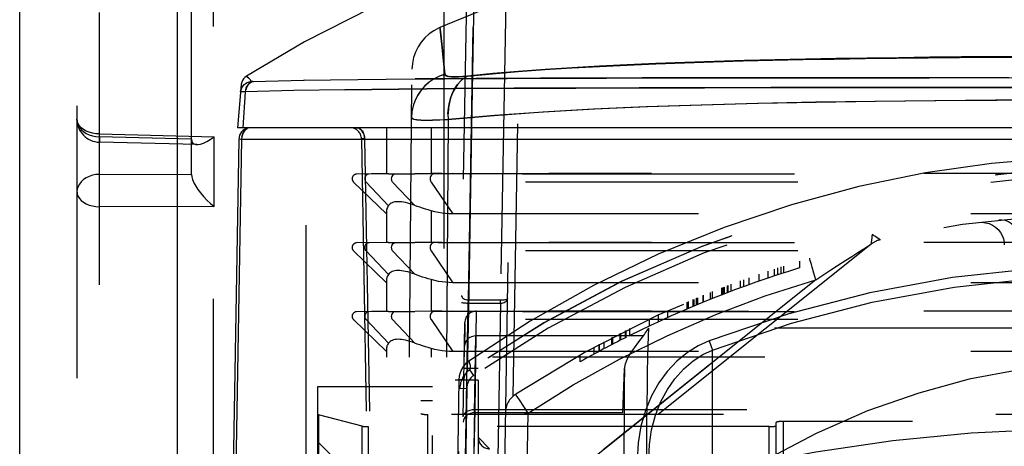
# Model space of a CAD drawing. Header units: inches. Extents: x 0 to 85, y 0 to 55.
# Tile 103 of 115: x 59.2 to 60.9, y 33.4 to 34.1. Entities that reach past the tile are written whole.
import ezdxf

# ---------------------------------------------------------------- set-up
doc = ezdxf.new("R2010")
doc.units = ezdxf.units.IN
doc.header["$LTSCALE"] = 4.675
doc.header["$MEASUREMENT"] = 0
doc.linetypes.add('HIDDEN', pattern=[0.2, 0.1, -0.1])
for name, color, linetype in [('_15034', 7, 'CONTINUOUS'), ('_15875', 7, 'CONTINUOUS'), ('_25203', 7, 'CONTINUOUS'), ('_41865', 7, 'CONTINUOUS'), ('_56254', 7, 'CONTINUOUS'), ('_62843', 7, 'CONTINUOUS')]:
    doc.layers.add(name, color=color, linetype=linetype)

msp = doc.modelspace()

# ---------------------------------------------------------------- linework, layer by layer
at = {"layer": '_15034', "color": 8, "linetype": 'HIDDEN'}
for p, q in [((59.963, 34.1351), (59.8974, 34.1085)), ((59.8977, 34.1053), (59.8974, 34.1085)), ((59.9004, 34.0798), (59.8977, 34.1053)), ((59.9058, 34.0281), (59.9004, 34.0798)), ((59.9005, 34.0798), (59.9059, 34.0279)), ((59.8449, 33.5426), (59.8492, 34.0367)), ((60.5515, 34.022), (60.3047, 34.0218)), ((60.679, 34.0221), (60.5515, 34.022)), ((60.8741, 34.0222), (60.679, 34.0221)), ((59.5585, 34.0076), (59.5597, 34.0091)), ((59.5736, 34.0159), (59.5739, 34.0159)), ((59.6197, 34.0171), (59.6197, 34.0171)), ((59.6639, 34.018), (59.6638, 34.018)), ((59.7094, 34.0187), (59.7092, 34.0187)), ((59.7563, 34.0193), (59.7561, 34.0193)), ((59.9111, 33.9604), (59.9112, 33.9503)), ((59.9112, 33.9505), (59.9088, 33.5426)), ((59.8055, 33.9363), (59.8055, 33.8575)), ((59.8822, 33.9363), (59.8822, 33.8574)), ((59.8055, 33.8575), (59.7542, 33.8566)), ((62.3765, 33.8566), (59.7542, 33.8566)), ((59.8089, 33.8573), (59.7753, 33.8566)), ((59.8542, 33.8573), (59.8209, 33.8566)), ((59.8822, 33.8574), (59.8542, 33.8573)), ((59.9006, 33.8575), (59.8822, 33.8575)), ((59.9192, 33.8575), (59.8857, 33.8566)), ((59.8945, 33.8575), (60.1724, 33.8575)), ((62.1308, 33.8575), (60.0844, 33.8575)), ((59.8055, 33.7884), (59.7489, 33.8431)), ((62.3819, 33.8431), (59.7489, 33.8431)), ((59.7704, 33.8431), (59.7697, 33.8439)), ((59.8089, 33.8024), (59.7704, 33.8431)), ((59.816, 33.8431), (59.8153, 33.8439)), ((59.8542, 33.8028), (59.816, 33.8431)), ((59.8822, 33.8431), (59.9192, 33.7884)), ((59.8055, 33.7934), (59.8055, 33.7394)), ((59.8822, 33.7937), (59.8822, 33.7393)), ((62.2115, 33.7884), (59.9192, 33.7884)), ((59.8055, 33.7394), (59.7542, 33.7385)), ((62.3765, 33.7385), (59.7542, 33.7385)), ((59.8089, 33.7392), (59.7753, 33.7385)), ((59.8542, 33.7392), (59.8209, 33.7385)), ((59.8822, 33.7393), (59.8542, 33.7392)), ((59.9006, 33.7394), (59.8822, 33.7394)), ((59.9192, 33.7394), (59.8857, 33.7385)), ((59.8945, 33.7394), (60.1724, 33.7394)), ((62.1308, 33.7394), (60.0844, 33.7394)), ((59.8055, 33.6703), (59.7489, 33.725)), ((62.3819, 33.725), (59.7489, 33.725)), ((59.7704, 33.725), (59.7697, 33.7258)), ((59.8089, 33.6843), (59.7704, 33.725)), ((59.816, 33.725), (59.8153, 33.7258)), ((59.8542, 33.6847), (59.816, 33.725)), ((59.8822, 33.725), (59.9192, 33.6703)), ((59.8055, 33.6753), (59.8055, 33.6213)), ((59.8822, 33.6756), (59.8822, 33.6212)), ((62.2115, 33.6703), (59.9192, 33.6703)), ((59.8055, 33.6213), (59.7542, 33.6204)), ((62.3765, 33.6204), (59.7542, 33.6204)), ((59.8089, 33.6211), (59.7753, 33.6204)), ((59.8542, 33.6211), (59.8209, 33.6204)), ((59.8822, 33.6212), (59.8542, 33.6211)), ((59.9006, 33.6213), (59.8822, 33.6213)), ((59.9192, 33.6213), (59.8857, 33.6204)), ((59.8945, 33.6213), (60.1724, 33.6213)), ((62.1308, 33.6213), (60.0844, 33.6213)), ((59.8055, 33.5522), (59.7489, 33.6069)), ((62.3819, 33.6069), (59.7489, 33.6069)), ((59.7704, 33.6069), (59.7697, 33.6077)), ((59.8089, 33.5662), (59.7704, 33.6069)), ((59.816, 33.6069), (59.8153, 33.6077)), ((59.8542, 33.5666), (59.816, 33.6069)), ((59.8822, 33.6069), (59.9192, 33.5522)), ((59.8055, 33.5572), (59.8055, 33.5426)), ((59.8822, 33.5574), (59.8822, 33.5426)), ((62.2115, 33.5522), (59.9192, 33.5522)), ((62.3252, 33.5426), (59.8055, 33.5426))]:
    msp.add_line(p, q, dxfattribs=at)
at = {"layer": '_15034', "color": 7, "linetype": 'Continuous'}
for p, q in [((60.3015, 34.0218), (60.4228, 34.0219)), ((60.4228, 34.0219), (60.6094, 34.0221)), ((60.6094, 34.0221), (60.7376, 34.0222)), ((60.7376, 34.0222), (60.9322, 34.0223)), ((59.5561, 34.0103), (59.5496, 33.9363)), ((59.5562, 34.011), (59.5561, 34.0099)), ((59.5561, 34.0101), (59.5561, 34.0099)), ((59.5595, 33.9363), (59.5635, 33.998)), ((62.5811, 33.9363), (59.5496, 33.9363))]:
    msp.add_line(p, q, dxfattribs=at)
for points in [[(62.5658, 34.0251), (62.4669, 34.0847), (62.355, 34.1428), (62.2353, 34.196), (62.1084, 34.2439), (61.9752, 34.2862), (61.8363, 34.3226), (61.6923, 34.3529), (61.5441, 34.3769), (61.3929, 34.3942), (61.2393, 34.4049), (61.0839, 34.4087), (60.9276, 34.4057), (60.7715, 34.3957), (60.6167, 34.3787), (60.464, 34.3548), (60.315, 34.3243), (60.1709, 34.2873), (60.0329, 34.2442), (59.9018, 34.1955), (59.7788, 34.1418), (59.6648, 34.0837), (59.5652, 34.025)], [(59.5652, 34.025), (59.5645, 34.0245), (59.5622, 34.0227), (59.5601, 34.0203), (59.5583, 34.0176), (59.557, 34.0144), (59.5562, 34.011)], [(59.5652, 34.025), (59.5653, 34.0248), (59.5659, 34.0243), (59.5669, 34.0234), (59.5684, 34.022), (59.5706, 34.0196), (59.5734, 34.0159)], [(59.576, 34.0159), (59.6197, 34.0171), (59.6639, 34.018), (59.7094, 34.0187), (59.7563, 34.0193), (59.8047, 34.0198), (59.8547, 34.0202), (59.9058, 34.0205), (59.9584, 34.0208), (60.0127, 34.021), (60.0683, 34.0212), (60.1252, 34.0214), (60.1831, 34.0216), (60.2419, 34.0217), (60.3015, 34.0218)], [(59.555, 33.998), (59.5557, 34.0014), (59.5569, 34.0047), (59.5586, 34.0076), (59.5608, 34.0102), (59.5634, 34.0124), (59.5665, 34.0142), (59.5699, 34.0154), (59.5734, 34.0159)], [(59.5635, 33.998), (59.5639, 34.0014), (59.5648, 34.0047), (59.566, 34.0076), (59.5676, 34.0102), (59.5696, 34.0125), (59.5719, 34.0142), (59.5744, 34.0154), (59.5771, 34.0159)], [(61.0654, 34.0057), (60.944, 34.0056), (60.8227, 34.0056), (60.7018, 34.0055), (60.5823, 34.0054), (60.4656, 34.0053), (60.3514, 34.0051), (60.2395, 34.0048), (60.1306, 34.0045), (60.0249, 34.004), (59.9232, 34.0034), (59.8264, 34.0027), (59.7342, 34.0016), (59.6464, 34), (59.5635, 33.998)], [(59.576, 34.0159), (59.5751, 34.0159), (59.5744, 34.0159), (59.5739, 34.0159), (59.5736, 34.0159), (59.5734, 34.0159)], [(59.5635, 33.998), (59.5589, 33.998), (59.5572, 33.9979), (59.556, 33.998), (59.5553, 33.998), (59.555, 33.998)]]:
    msp.add_lwpolyline(points, dxfattribs=at)
at = {"layer": '_15034', "color": 8, "linetype": 'HIDDEN'}
for points in [[(59.8974, 34.1085), (59.895, 34.1075), (59.8866, 34.1029), (59.8788, 34.0973), (59.8716, 34.0909), (59.8652, 34.0835), (59.8597, 34.0753), (59.8554, 34.0663), (59.8521, 34.0568), (59.85, 34.0468), (59.8492, 34.0367)], [(59.8974, 34.1085), (59.8977, 34.1053), (59.8988, 34.0958), (59.9005, 34.0798)], [(60.9025, 34.0586), (60.8474, 34.0582), (60.7928, 34.0578), (60.7386, 34.0573), (60.6846, 34.0566), (60.631, 34.0559), (60.578, 34.055), (60.5252, 34.0541), (60.4725, 34.0529), (60.4203, 34.0516), (60.3689, 34.0502), (60.3181, 34.0485), (60.2682, 34.0466), (60.2191, 34.0445), (60.1712, 34.0421), (60.1242, 34.0394), (60.0778, 34.0364), (60.0323, 34.033), (59.9879, 34.0292), (59.9446, 34.0249)], [(59.9447, 34.0247), (59.9877, 34.0289), (60.0319, 34.0327), (60.0775, 34.0361), (60.124, 34.0391), (60.1712, 34.0417), (60.2191, 34.044), (60.2679, 34.0461), (60.3174, 34.0479), (60.3673, 34.0495), (60.4179, 34.051), (60.4693, 34.0522), (60.5214, 34.0533), (60.5741, 34.0542), (60.6274, 34.0551), (60.6813, 34.0558), (60.7355, 34.0564), (60.7897, 34.0569), (60.8441, 34.0573), (60.8986, 34.0576)], [(59.5706, 34.0196), (59.5684, 34.022), (59.5669, 34.0234)], [(59.9058, 34.0281), (59.8963, 34.0247), (59.8872, 34.0201), (59.879, 34.0146), (59.8716, 34.0082), (59.865, 34.0009), (59.8595, 33.9927), (59.8549, 33.9837), (59.8515, 33.9742), (59.8493, 33.9641), (59.8485, 33.9538)], [(59.9059, 34.0279), (59.8963, 34.0246), (59.8873, 34.0201), (59.8791, 34.0146), (59.8717, 34.0081), (59.8651, 34.0007), (59.8594, 33.9925), (59.8548, 33.9835), (59.8514, 33.9739), (59.8493, 33.9638), (59.8485, 33.9536)], [(60.3047, 34.0218), (60.2446, 34.0217), (60.1854, 34.0215), (60.1271, 34.0214), (60.0699, 34.0212), (60.0138, 34.021), (59.9592, 34.0208), (59.9063, 34.0205), (59.8547, 34.0202)], [(59.9446, 34.0249), (59.9364, 34.0242), (59.929, 34.0237), (59.9224, 34.0236), (59.9169, 34.0237), (59.9123, 34.0243), (59.9088, 34.0252), (59.9067, 34.0264), (59.9058, 34.0281)], [(59.9059, 34.0279), (59.9068, 34.0262), (59.9089, 34.025), (59.9124, 34.0241), (59.9169, 34.0236), (59.9226, 34.0234), (59.9291, 34.0235), (59.9365, 34.024), (59.9447, 34.0247)], [(59.9111, 33.9604), (59.9119, 33.9701), (59.9135, 33.9794), (59.9158, 33.9881), (59.9189, 33.9964), (59.9228, 34.0039), (59.9274, 34.0106), (59.9326, 34.0164), (59.9384, 34.0213), (59.9446, 34.0249)], [(59.9447, 34.0247), (59.9386, 34.0212), (59.9329, 34.0165), (59.9278, 34.0109), (59.9233, 34.0045), (59.9194, 33.9971), (59.9161, 33.9889), (59.9136, 33.9799), (59.912, 33.9704), (59.9112, 33.9604)], [(59.555, 33.998), (59.5556, 34.0014), (59.5568, 34.0047), (59.5585, 34.0076)], [(59.5597, 34.0091), (59.5608, 34.0102), (59.5634, 34.0125), (59.5665, 34.0142), (59.5699, 34.0154), (59.5734, 34.0159)], [(59.5745, 34.0154), (59.5721, 34.0143), (59.5699, 34.0127), (59.5679, 34.0105), (59.5662, 34.0079), (59.5649, 34.0049), (59.564, 34.0015), (59.5639, 34.0014)], [(59.7342, 34.0016), (59.8265, 34.0026), (59.9233, 34.0034), (60.025, 34.004), (60.1308, 34.0044), (60.2396, 34.0048), (60.3514, 34.005), (60.4657, 34.0052), (60.5824, 34.0054), (60.7019, 34.0055), (60.8228, 34.0055), (60.9441, 34.0056), (61.0654, 34.0056)], [(59.9112, 33.9505), (59.9906, 33.9576), (60.074, 33.9636), (60.1609, 33.9685), (60.2514, 33.9725), (60.3458, 33.9757), (60.4432, 33.9784), (60.5427, 33.9805), (60.6442, 33.9821), (60.7474, 33.9833), (60.852, 33.9842), (60.9582, 33.9847), (61.0654, 33.985)], [(61.0654, 33.9839), (60.9595, 33.9837), (60.8539, 33.9832), (60.7491, 33.9824), (60.6455, 33.9813), (60.5434, 33.9797), (60.4436, 33.9777), (60.3472, 33.9752), (60.2536, 33.9721), (60.1626, 33.9682), (60.075, 33.9633), (59.9911, 33.9573), (59.9112, 33.9503)], [(59.8485, 33.9538), (59.8495, 33.9522), (59.8526, 33.9509), (59.8578, 33.95), (59.8649, 33.9494), (59.8739, 33.9492), (59.8846, 33.9493), (59.8971, 33.9497), (59.9112, 33.9505)], [(59.9112, 33.9503), (59.8972, 33.9495), (59.8847, 33.9491), (59.8739, 33.949), (59.8648, 33.9492), (59.8578, 33.9498), (59.8526, 33.9507), (59.8495, 33.952), (59.8485, 33.9536)], [(59.7753, 33.8566), (59.7735, 33.8564), (59.7718, 33.8556), (59.7703, 33.8543), (59.7691, 33.8527), (59.7684, 33.8508), (59.7682, 33.8488)], [(59.8089, 33.8573), (59.8079, 33.8573), (59.807, 33.8573), (59.8064, 33.8574), (59.8059, 33.8574), (59.8056, 33.8574), (59.8055, 33.8574)], [(59.8209, 33.8566), (59.8191, 33.8564), (59.8174, 33.8556), (59.8159, 33.8543), (59.8148, 33.8527), (59.814, 33.8508), (59.8138, 33.8488)], [(59.8857, 33.8566), (59.8844, 33.8564), (59.8832, 33.8556), (59.8821, 33.8543), (59.8813, 33.8527), (59.8808, 33.8508), (59.8806, 33.8488)], [(59.7682, 33.8488), (59.7682, 33.8477), (59.7684, 33.8467), (59.7688, 33.8457), (59.7692, 33.8448), (59.7697, 33.8439)], [(59.8138, 33.8488), (59.8139, 33.8477), (59.8141, 33.8467), (59.8144, 33.8457), (59.8148, 33.8448), (59.8153, 33.8439)], [(59.8806, 33.8488), (59.8806, 33.8477), (59.8808, 33.8467), (59.881, 33.8457), (59.8813, 33.8448), (59.8817, 33.8439), (59.8822, 33.8431)], [(59.8089, 33.8024), (59.8079, 33.8009), (59.807, 33.7993), (59.8064, 33.7978), (59.8059, 33.7963), (59.8056, 33.7948), (59.8055, 33.7934)], [(59.8822, 33.7937), (59.8772, 33.7951), (59.8724, 33.7966), (59.8676, 33.7981), (59.863, 33.7997), (59.8585, 33.8012), (59.8542, 33.8028)], [(59.9192, 33.7884), (59.9131, 33.7885), (59.907, 33.789), (59.9009, 33.7897), (59.8947, 33.7907), (59.8885, 33.792), (59.8822, 33.7937)], [(59.7753, 33.7385), (59.7735, 33.7383), (59.7718, 33.7375), (59.7703, 33.7362), (59.7691, 33.7346), (59.7684, 33.7327), (59.7682, 33.7307)], [(59.8089, 33.7392), (59.8079, 33.7392), (59.807, 33.7392), (59.8064, 33.7393), (59.8059, 33.7393), (59.8056, 33.7393), (59.8055, 33.7393)], [(59.8209, 33.7385), (59.8191, 33.7383), (59.8174, 33.7375), (59.8159, 33.7362), (59.8148, 33.7346), (59.814, 33.7327), (59.8138, 33.7307)], [(59.8857, 33.7385), (59.8844, 33.7383), (59.8832, 33.7375), (59.8821, 33.7362), (59.8813, 33.7346), (59.8808, 33.7327), (59.8806, 33.7307)], [(59.7682, 33.7307), (59.7682, 33.7296), (59.7684, 33.7286), (59.7688, 33.7276), (59.7692, 33.7266), (59.7697, 33.7258)], [(59.8138, 33.7307), (59.8139, 33.7296), (59.8141, 33.7286), (59.8144, 33.7276), (59.8148, 33.7266), (59.8153, 33.7258)], [(59.8806, 33.7307), (59.8806, 33.7296), (59.8808, 33.7286), (59.881, 33.7276), (59.8813, 33.7266), (59.8817, 33.7258), (59.8822, 33.725)], [(59.8089, 33.6843), (59.8079, 33.6828), (59.807, 33.6812), (59.8064, 33.6797), (59.8059, 33.6782), (59.8056, 33.6767), (59.8055, 33.6753)], [(59.8822, 33.6756), (59.8772, 33.677), (59.8724, 33.6785), (59.8676, 33.68), (59.863, 33.6815), (59.8585, 33.6831), (59.8542, 33.6847)], [(59.9192, 33.6703), (59.9131, 33.6704), (59.907, 33.6709), (59.9009, 33.6716), (59.8947, 33.6726), (59.8885, 33.6739), (59.8822, 33.6756)], [(59.7753, 33.6204), (59.7735, 33.6201), (59.7718, 33.6194), (59.7703, 33.6181), (59.7691, 33.6165), (59.7684, 33.6146), (59.7682, 33.6125)], [(59.8089, 33.6211), (59.8079, 33.6211), (59.807, 33.6211), (59.8064, 33.6211), (59.8059, 33.6212), (59.8056, 33.6212), (59.8055, 33.6212)], [(59.8209, 33.6204), (59.8191, 33.6201), (59.8174, 33.6194), (59.8159, 33.6181), (59.8148, 33.6165), (59.814, 33.6146), (59.8138, 33.6125)], [(59.8857, 33.6204), (59.8844, 33.6201), (59.8832, 33.6194), (59.8821, 33.6181), (59.8813, 33.6165), (59.8808, 33.6146), (59.8806, 33.6125)], [(59.7682, 33.6125), (59.7682, 33.6115), (59.7684, 33.6105), (59.7688, 33.6095), (59.7692, 33.6085), (59.7697, 33.6077)], [(59.8138, 33.6125), (59.8139, 33.6115), (59.8141, 33.6105), (59.8144, 33.6095), (59.8148, 33.6085), (59.8153, 33.6077)], [(59.8806, 33.6125), (59.8806, 33.6115), (59.8808, 33.6105), (59.881, 33.6095), (59.8813, 33.6085), (59.8817, 33.6077), (59.8822, 33.6069)], [(59.8089, 33.5662), (59.8079, 33.5646), (59.807, 33.5631), (59.8064, 33.5616), (59.8059, 33.5601), (59.8056, 33.5586), (59.8055, 33.5572)], [(59.8822, 33.5574), (59.8772, 33.5589), (59.8724, 33.5604), (59.8676, 33.5619), (59.863, 33.5634), (59.8585, 33.565), (59.8542, 33.5666)], [(59.9192, 33.5522), (59.9131, 33.5523), (59.907, 33.5528), (59.9009, 33.5535), (59.8947, 33.5545), (59.8885, 33.5558), (59.8822, 33.5574)]]:
    msp.add_lwpolyline(points, dxfattribs=at)
for centre in [(59.7544, 33.8488), (59.7544, 33.7307), (59.7544, 33.6125)]:
    msp.add_arc(centre, 0.00787, 91, 226, dxfattribs=at)
for centre, major_axis, ratio, start_param, end_param in [((60.0418, 33.8613), (0.2362, 0.0038), 0.007031, -2.972308, -2.488371), ((60.0418, 33.5812), (0.2315, -0.2229), 0.210242, 2.687935, 3.171872), ((60.0418, 33.7432), (0.2362, 0.0038), 0.007031, -2.972308, -2.488371), ((60.0418, 33.463), (0.2315, -0.2229), 0.210242, 2.687935, 3.171872), ((60.0418, 33.6251), (0.2362, 0.0038), 0.007031, -2.972308, -2.488371), ((60.0418, 33.3449), (0.2315, -0.2229), 0.210242, 2.687935, 3.171872)]:
    msp.add_ellipse(centre, major_axis=major_axis, ratio=ratio, start_param=start_param, end_param=end_param, dxfattribs=at)
at = {"layer": '_15875', "color": 7, "linetype": 'Continuous'}
for p, q in [((59.4463, 34.9357), (59.4463, 30.2352)), ((59.1756, 30.6155), (59.1756, 34.4392))]:
    msp.add_line(p, q, dxfattribs=at)
at = {"layer": '_15875', "color": 8, "linetype": 'HIDDEN'}
for p, q in [((59.5086, 32.2401), (59.5086, 34.8695)), ((59.6677, 31.4318), (59.6677, 34.6604)), ((59.274, 30.7012), (59.2741, 34.442)), ((59.3127, 31.7967), (59.3127, 34.2594)), ((59.4709, 33.8561), (59.4709, 34.2326)), ((59.904, 34.1963), (59.904, 31.8418)), ((59.3126, 33.9187), (59.3127, 33.9256)), ((59.3127, 33.9256), (59.5096, 33.9208)), ((59.4709, 33.9169), (59.3127, 33.9207)), ((59.5096, 33.8012), (59.5096, 33.9208)), ((59.3124, 33.9117), (59.3125, 33.9125)), ((59.3125, 33.9115), (59.3124, 33.9117)), ((59.3125, 33.9125), (59.3126, 33.9187)), ((59.4797, 33.9074), (59.3125, 33.9115)), ((59.3127, 33.8562), (59.4709, 33.8565)), ((59.274, 33.826), (59.2741, 33.8257)), ((59.5096, 33.8012), (59.3127, 33.8007))]:
    msp.add_line(p, q, dxfattribs=at)
for points in [[(59.274, 33.9509), (59.2745, 33.9462), (59.2759, 33.9417), (59.2782, 33.9373), (59.2814, 33.9333), (59.2853, 33.9298), (59.2899, 33.9267), (59.2951, 33.9242), (59.3007, 33.9223), (59.3066, 33.9212), (59.3127, 33.9207)], [(59.3127, 33.9256), (59.3066, 33.926), (59.3007, 33.9269), (59.2951, 33.9285), (59.2899, 33.9306), (59.2853, 33.9332), (59.2814, 33.9362), (59.2782, 33.9395), (59.2759, 33.9432), (59.2745, 33.947), (59.274, 33.9509)], [(59.3127, 33.9207), (59.3125, 33.9134), (59.3125, 33.9121), (59.3125, 33.9116), (59.3125, 33.9115)], [(59.4797, 33.9074), (59.4816, 33.9075), (59.486, 33.9083), (59.4912, 33.91), (59.4969, 33.9127), (59.503, 33.9163), (59.5096, 33.9208)], [(59.4708, 33.9169), (59.4713, 33.9132), (59.4726, 33.9105), (59.4749, 33.9086), (59.478, 33.9076), (59.4797, 33.9074)], [(59.3127, 33.8562), (59.3066, 33.8558), (59.3007, 33.8546), (59.2951, 33.8527), (59.2899, 33.8503), (59.2853, 33.8472), (59.2814, 33.8436), (59.2782, 33.8396), (59.2759, 33.8353), (59.2745, 33.8307), (59.274, 33.826)], [(59.3127, 33.8007), (59.3126, 33.8058), (59.3126, 33.8113), (59.3125, 33.8172), (59.3125, 33.8233), (59.3124, 33.8295), (59.3125, 33.8356), (59.3125, 33.8414), (59.3126, 33.8469), (59.3126, 33.8519), (59.3127, 33.8562)], [(59.4709, 33.8561), (59.4713, 33.852), (59.4726, 33.8472), (59.4749, 33.8418), (59.4779, 33.836), (59.4816, 33.8303), (59.486, 33.8244), (59.4911, 33.8183), (59.4969, 33.8122), (59.5031, 33.8065), (59.5096, 33.8012)], [(59.2741, 33.8257), (59.2745, 33.8221), (59.2759, 33.8183), (59.2782, 33.8147), (59.2814, 33.8113), (59.2853, 33.8083), (59.2899, 33.8057), (59.2951, 33.8036), (59.3007, 33.8021), (59.3066, 33.8011), (59.3127, 33.8007)], [(60.4131, 33.3552), (60.5426, 33.38), (60.6749, 33.3991), (60.8099, 33.4123), (60.9473, 33.4194)]]:
    msp.add_lwpolyline(points, dxfattribs=at)
for centre, end in [((59.3134, 33.9509), 268.5913), ((59.3134, 33.826), 181.2825)]:
    msp.add_arc(centre, 0.0394, 180, end, dxfattribs=at)
at = {"layer": '_25203', "color": 8, "linetype": 'HIDDEN'}
for p, q in [((59.6874, 20.9967), (59.6874, 33.4919)), ((59.6874, 33.4919), (59.8843, 33.4919)), ((59.8843, 20.7856), (59.8843, 33.4919)), ((59.8646, 21.5846), (59.8646, 33.468)), ((59.8646, 33.468), (59.8843, 33.468)), ((59.689, 33.4436), (59.689, 21.8544)), ((59.7636, 33.424), (59.689, 33.4436)), ((59.8764, 21.8498), (59.8764, 33.444)), ((62.2544, 33.444), (59.8764, 33.444)), ((60.4748, 22.0023), (60.4748, 33.4303)), ((60.4866, 33.4321), (60.4866, 21.9824)), ((61.6441, 33.4321), (60.4866, 33.4321)), ((59.7636, 22.0719), (59.7636, 33.424)), ((59.7738, 33.4231), (59.7738, 22.0819)), ((60.463, 33.4231), (59.7738, 33.4231)), ((60.463, 22.0819), (60.463, 33.4231)), ((59.8055, 33.2788), (59.6874, 33.3969))]:
    msp.add_line(p, q, dxfattribs=at)
for centre, start_param, end_param in [((59.6992, 33.4445), 3.141593, 3.665191), ((59.8764, 33.4458), -3.141593, -1.570796), ((60.4866, 33.4303), 1.570796, 3.141593), ((59.7738, 33.4249), -2.617994, -1.570796), ((60.463, 33.4249), -1.570796, 0)]:
    msp.add_ellipse(centre, major_axis=(0.0118, 0), ratio=0.151951, start_param=start_param, end_param=end_param, dxfattribs=at)
at = {"layer": '_41865', "color": 8, "linetype": 'HIDDEN'}
for p, q in [((59.9237, 32.7945), (59.9237, 33.5032)), ((59.963, 33.5032), (59.9237, 33.5032)), ((59.963, 33.5032), (59.963, 32.7945))]:
    msp.add_line(p, q, dxfattribs=at)
msp.add_arc((59.9827, 33.4048), 0.0197, 180, 270, dxfattribs=at)
at = {"layer": '_56254', "color": 8, "linetype": 'HIDDEN'}
for p, q in [((60.0229, 33.4754), (60.0439, 34.6688)), ((60.0305, 34.6399), (60.0026, 33.0424)), ((59.9216, 32.9129), (59.9443, 34.2113)), ((59.9566, 34.2159), (59.9516, 33.9363)), ((59.9462, 33.6407), (59.9552, 34.153)), ((60.0103, 34.153), (60.0014, 33.6407)), ((59.9516, 33.9363), (59.9462, 33.6237)), ((59.9941, 33.2368), (60.6396, 33.7529)), ((60.6378, 33.7363), (60.0204, 33.2426)), ((60.6335, 33.7337), (60.6368, 33.7358)), ((60.6538, 33.744), (60.6536, 33.7441)), ((60.6252, 33.7284), (60.6335, 33.7337)), ((60.5147, 33.7074), (60.5147, 33.6956)), ((60.5802, 33.6996), (60.5942, 33.7087)), ((60.5942, 33.7087), (60.6047, 33.7154)), ((60.4453, 33.6729), (60.4453, 33.6848)), ((60.461, 33.6783), (60.461, 33.6902)), ((60.4714, 33.6936), (60.4714, 33.6818)), ((60.4778, 33.6839), (60.4778, 33.6957)), ((60.4832, 33.6857), (60.4832, 33.6975)), ((60.4871, 33.6987), (60.4871, 33.6869)), ((60.543, 33.6754), (60.5396, 33.6869)), ((60.5548, 33.6831), (60.5685, 33.6921)), ((60.5685, 33.6921), (60.5802, 33.6996)), ((60.543, 33.6754), (60.0457, 33.2777)), ((60.3976, 33.6556), (60.3976, 33.6675)), ((60.4133, 33.6615), (60.4133, 33.6733)), ((60.4191, 33.6636), (60.4191, 33.6754)), ((60.4286, 33.667), (60.4286, 33.6789)), ((60.543, 33.6754), (60.5548, 33.6831)), ((60.3622, 33.6419), (60.3622, 33.6537)), ((60.3622, 33.6419), (60.3622, 33.6537)), ((60.3656, 33.6432), (60.3656, 33.655)), ((60.3813, 33.6494), (60.3813, 33.6612)), ((60.3823, 33.6498), (60.3823, 33.6616)), ((60.3838, 33.6504), (60.3838, 33.6622)), ((60.3853, 33.6628), (60.3853, 33.651)), ((60.3853, 33.651), (60.3853, 33.6628)), ((60.3914, 33.6533), (60.3914, 33.6651)), ((60.3917, 33.6652), (60.3917, 33.6534)), ((60.3918, 33.6535), (60.3918, 33.6653)), ((60.3921, 33.6536), (60.3921, 33.6654)), ((59.9414, 33.3696), (59.946, 33.6347)), ((59.946, 33.6347), (59.9462, 33.6407)), ((60.0012, 33.6347), (59.946, 33.6347)), ((60.0012, 33.6347), (59.9965, 33.3696)), ((60.0012, 33.6347), (60.0012, 33.6407)), ((60.3218, 33.6251), (60.3218, 33.6369)), ((60.3237, 33.6378), (60.3237, 33.626)), ((60.3323, 33.6296), (60.3323, 33.6414)), ((60.3331, 33.6417), (60.3331, 33.6299)), ((60.338, 33.632), (60.338, 33.6438)), ((60.3391, 33.6325), (60.3391, 33.6443)), ((60.3395, 33.6444), (60.3395, 33.6326)), ((60.3491, 33.6366), (60.3491, 33.6484)), ((60.3498, 33.6369), (60.3498, 33.6487)), ((59.9462, 33.6237), (59.9443, 33.5172)), ((60.2883, 33.6222), (60.2883, 33.6104)), ((60.2568, 33.6077), (60.2568, 33.5959)), ((60.2726, 33.6032), (60.2726, 33.615)), ((60.2071, 33.5714), (60.2071, 33.5833)), ((60.2078, 33.5718), (60.2078, 33.5836)), ((60.2162, 33.576), (60.2162, 33.5878)), ((60.2169, 33.5764), (60.2169, 33.5882)), ((60.2233, 33.5796), (60.2233, 33.5914)), ((60.1795, 33.5571), (60.1795, 33.5689)), ((60.1922, 33.5755), (60.1922, 33.5637)), ((60.1933, 33.5643), (60.1933, 33.5761)), ((60.194, 33.5647), (60.194, 33.5765)), ((60.1943, 33.5648), (60.1943, 33.5766)), ((60.1624, 33.5479), (60.1624, 33.5597)), ((60.1705, 33.5522), (60.1705, 33.5641)), ((60.1715, 33.5528), (60.1715, 33.5646)), ((60.1382, 33.5345), (60.1382, 33.5463)), ((59.9554, 33.511), (59.9487, 33.5207)), ((59.9317, 33.489), (59.9435, 33.4888)), ((59.9435, 33.4888), (59.9366, 33.0977)), ((60.0486, 33.4464), (60.0338, 33.469)), ((60.0309, 33.4467), (60.021, 33.4468)), ((60.0457, 33.2777), (60.0486, 33.4464))]:
    msp.add_line(p, q, dxfattribs=at)
for points in [[(60.8221, 33.7737), (60.8282, 33.774), (60.8344, 33.7733), (60.8404, 33.7717), (60.8461, 33.7691), (60.8514, 33.7657), (60.856, 33.7614), (60.8599, 33.7566), (60.8629, 33.7512), (60.865, 33.7457), (60.8662, 33.74), (60.8665, 33.7353)], [(60.895, 33.7394), (60.8943, 33.7458), (60.8926, 33.7521), (60.8903, 33.7577), (60.8872, 33.7629), (60.8834, 33.7675), (60.8789, 33.7715), (60.8739, 33.7746), (60.8685, 33.7768), (60.8627, 33.7779), (60.8569, 33.7779)], [(60.6396, 33.7529), (60.6393, 33.7501), (60.639, 33.7475)], [(60.6512, 33.7456), (60.6462, 33.7487), (60.6442, 33.75), (60.642, 33.7514), (60.6396, 33.7529)], [(60.6368, 33.7358), (60.6373, 33.736), (60.6376, 33.7362), (60.6378, 33.7363)], [(60.638, 33.738), (60.6378, 33.7365), (60.6378, 33.7363)], [(60.639, 33.7475), (60.6381, 33.7394), (60.638, 33.738)], [(60.6536, 33.7441), (60.6523, 33.7449), (60.6512, 33.7456)], [(60.6047, 33.7154), (60.6133, 33.7209), (60.6143, 33.7215), (60.6152, 33.7221)], [(60.6152, 33.7221), (60.6242, 33.7278), (60.6247, 33.7281), (60.6252, 33.7284)], [(60.5354, 33.7014), (60.5334, 33.7083), (60.5328, 33.7107), (60.5324, 33.7121), (60.5323, 33.7126)], [(60.5396, 33.6869), (60.5367, 33.697), (60.5354, 33.7014)], [(60.0486, 33.4464), (60.1261, 33.4947), (60.2056, 33.5389), (60.2873, 33.5792), (60.3709, 33.6155), (60.4561, 33.6475), (60.543, 33.6754)], [(59.946, 33.6347), (59.9438, 33.6348), (59.9416, 33.6349), (59.9396, 33.6351), (59.9378, 33.6353), (59.9363, 33.6355), (59.9352, 33.6358), (59.9345, 33.6361), (59.9342, 33.6365)], [(59.9344, 33.6485), (59.9346, 33.6471), (59.9353, 33.6456), (59.9363, 33.6443), (59.9377, 33.6432), (59.9395, 33.6422), (59.9416, 33.6414), (59.9438, 33.6409), (59.9462, 33.6407)], [(59.9462, 33.6407), (60.0035, 33.6407), (60.0056, 33.6408), (60.0076, 33.641), (60.0094, 33.6412), (60.0109, 33.6416), (60.0121, 33.6419), (60.0128, 33.6424), (60.0131, 33.6429)], [(60.0131, 33.6429), (60.0128, 33.6411), (60.012, 33.6395), (60.0109, 33.6381), (60.0093, 33.6369), (60.0075, 33.6359), (60.0055, 33.6352), (60.0034, 33.6348), (60.0012, 33.6347)], [(60.0338, 33.469), (60.0285, 33.4771), (60.0277, 33.4784), (60.0274, 33.4788)], [(60.021, 33.4468), (60.0171, 33.4468), (60.0139, 33.4468), (60.0116, 33.4467), (60.0101, 33.4467), (60.0097, 33.4466)], [(60.0486, 33.4464), (60.0425, 33.4465), (60.0309, 33.4467)]]:
    msp.add_lwpolyline(points, dxfattribs=at)
for centre, radius, start, end in [((61.0654, 31.8996), 1.9685, 55.4388, 124.5612), ((61.0654, 31.8996), 1.9567, 55.4388, 124.5612), ((61.0654, 31.8996), 1.8898, 56.6834, 123.3166), ((61.0654, 31.8996), 1.9016, 77.0601, 102.9399), ((60.6623, 33.7056), 0.0394, 102.5806, 128.6486), ((61.0654, 31.8878), 1.8898, 106.943, 116.4605), ((61.0654, 31.8878), 1.8898, 116.679, 119.3838), ((59.971, 33.4883), 0.0394, 124.5612, 179), ((59.971, 33.4883), 0.0276, 124.5612, 179), ((60.049, 33.4459), 0.0394, 123.3166, 179)]:
    msp.add_arc(centre, radius, start, end, dxfattribs=at)
at = {"layer": '_62843', "color": 7, "linetype": 'Continuous'}
for p, q in [((59.5634, 33.933), (59.5612, 33.9305)), ((59.552, 33.9169), (59.53, 32.6568)), ((59.5568, 33.9169), (59.5348, 32.6568)), ((59.5568, 33.9169), (62.5739, 33.9169))]:
    msp.add_line(p, q, dxfattribs=at)
at = {"layer": '_62843', "color": 8, "linetype": 'HIDDEN'}
for p, q in [((59.5687, 33.9359), (59.5688, 33.9359)), ((62.5591, 33.9363), (59.5716, 33.9363)), ((59.7567, 33.9359), (59.7538, 33.9363)), ((59.7626, 33.9169), (59.7825, 32.7745)), ((59.768, 33.9169), (59.788, 32.7745)), ((59.9598, 33.6213), (59.957, 33.4526)), ((59.9598, 33.6213), (62.171, 33.6213)), ((59.9388, 33.5229), (59.9402, 33.602)), ((59.9401, 33.5996), (59.9399, 33.5919)), ((59.94, 33.5981), (59.9401, 33.6019)), ((59.9374, 33.4402), (59.94, 33.5981)), ((59.9399, 33.5919), (59.9394, 33.5612)), ((61.8746, 33.5922), (60.2561, 33.5922)), ((59.9568, 33.4471), (59.9591, 33.5788)), ((60.247, 33.5788), (59.9591, 33.5788)), ((60.3595, 33.5704), (60.3655, 33.5546)), ((60.3655, 33.31), (60.3655, 33.5546)), ((59.963, 33.5229), (59.9388, 33.5229)), ((59.9509, 33.0898), (59.9585, 33.5275)), ((59.963, 32.7749), (59.963, 33.5229)), ((60.2114, 33.4471), (60.2143, 33.5226)), ((59.9299, 33.5037), (59.9151, 32.6568)), ((59.9237, 32.6568), (59.9384, 33.5037)), ((59.9468, 32.8689), (59.9569, 33.4471)), ((59.957, 33.4526), (59.9498, 33.0417)), ((60.2114, 33.4471), (59.9568, 33.4471)), ((59.957, 33.4526), (62.1738, 33.4526)), ((60.1994, 32.8689), (60.2114, 33.4471)), ((59.9827, 33.3851), (59.963, 33.4048))]:
    msp.add_line(p, q, dxfattribs=at)
at = {"layer": '_62843', "color": 7, "linetype": 'Continuous'}
for points in [[(59.5612, 33.9305), (59.5593, 33.9275), (59.558, 33.9241), (59.5571, 33.9206), (59.5568, 33.9169)], [(59.5716, 33.9363), (59.5687, 33.9359), (59.566, 33.9348), (59.5634, 33.933)], [(59.552, 33.9169), (59.5521, 33.9169), (59.5525, 33.917), (59.5532, 33.917)], [(59.5532, 33.917), (59.5554, 33.9169), (59.5568, 33.9169)]]:
    msp.add_lwpolyline(points, dxfattribs=at)
at = {"layer": '_62843', "color": 8, "linetype": 'HIDDEN'}
for points in [[(59.5571, 33.9206), (59.5572, 33.9207), (59.558, 33.9244), (59.5594, 33.9277), (59.5613, 33.9306), (59.5635, 33.933), (59.566, 33.9348)], [(59.7538, 33.9363), (59.7565, 33.9359), (59.7591, 33.9349), (59.7615, 33.9332), (59.7636, 33.9308), (59.7654, 33.9279), (59.7668, 33.9246), (59.7677, 33.9209), (59.768, 33.9169)], [(59.767, 33.924), (59.7657, 33.9273), (59.764, 33.9303), (59.7619, 33.9328), (59.7594, 33.9347), (59.7567, 33.9359)], [(59.768, 33.9169), (59.7677, 33.9205), (59.767, 33.924)], [(59.764, 33.917), (59.7632, 33.917), (59.7627, 33.917), (59.7626, 33.9169)], [(59.768, 33.9169), (59.7664, 33.917), (59.764, 33.917)], [(61.0654, 33.8875), (60.956, 33.8846), (60.8445, 33.875), (60.7314, 33.8587), (60.6169, 33.8353), (60.5011, 33.804), (60.3857, 33.7653), (60.2723, 33.7191), (60.161, 33.6654), (60.0523, 33.6041), (59.9467, 33.5354)], [(61.7712, 33.5704), (61.6342, 33.6168), (61.495, 33.6531), (61.353, 33.6791), (61.2096, 33.6948), (61.0654, 33.7001), (60.9212, 33.6948), (60.7777, 33.6791), (60.6358, 33.6531), (60.4965, 33.6168), (60.3595, 33.5704)], [(60.3655, 33.5546), (60.5008, 33.6007), (60.6394, 33.6368), (60.7802, 33.6628), (60.9224, 33.6784), (61.0654, 33.6836), (61.2084, 33.6784), (61.3506, 33.6628), (61.4913, 33.6368), (61.63, 33.6007), (61.7653, 33.5546)], [(60.247, 33.5788), (60.2485, 33.5812), (60.25, 33.5836), (60.2516, 33.5858), (60.2531, 33.588), (60.2546, 33.5901), (60.2561, 33.5922)], [(60.2526, 33.3288), (60.2526, 33.3671), (60.2527, 33.4), (60.2529, 33.432), (60.2532, 33.4626), (60.2535, 33.4912), (60.254, 33.5175), (60.2544, 33.5411), (60.255, 33.5616), (60.2555, 33.5787), (60.2561, 33.5922)], [(59.9591, 33.5788), (59.9554, 33.5785), (59.9518, 33.5775), (59.9485, 33.576), (59.9455, 33.5739), (59.943, 33.5713), (59.9411, 33.5682), (59.9399, 33.5648), (59.9394, 33.5612)], [(60.2143, 33.5226), (60.2159, 33.531), (60.2192, 33.5399), (60.2246, 33.5491), (60.2313, 33.5586), (60.2387, 33.5685), (60.247, 33.5788)], [(60.3595, 33.5704), (60.3407, 33.5619), (60.3224, 33.5504), (60.3044, 33.5355), (60.2876, 33.5179), (60.2731, 33.4981), (60.2605, 33.4759), (60.2501, 33.4508), (60.2422, 33.4237), (60.2377, 33.3953), (60.2362, 33.3654)], [(60.2559, 33.3691), (60.257, 33.3922), (60.2609, 33.4179), (60.2676, 33.4428), (60.2768, 33.4661), (60.2879, 33.4868), (60.3009, 33.5054), (60.316, 33.5221), (60.3323, 33.5361), (60.3489, 33.5468), (60.3655, 33.5546)], [(59.9467, 33.5354), (59.9418, 33.5313), (59.9377, 33.5267), (59.9344, 33.5213), (59.9319, 33.5156), (59.9304, 33.5098), (59.9299, 33.5037)], [(59.9467, 33.5354), (59.9481, 33.532), (59.949, 33.5287), (59.9493, 33.5257), (59.9491, 33.5231), (59.9483, 33.521), (59.9469, 33.5196)], [(61.7653, 33.31), (61.6763, 33.3647), (61.5875, 33.4114), (61.4996, 33.4498), (61.4122, 33.4806), (61.3249, 33.5042), (61.2381, 33.5208), (61.152, 33.5308), (61.0661, 33.534), (60.9796, 33.5308), (60.8929, 33.5209), (60.8064, 33.5044), (60.7195, 33.4808), (60.6316, 33.45), (60.5432, 33.4114), (60.4543, 33.3647)], [(60.2143, 33.5226), (60.2139, 33.4935), (60.2137, 33.4629), (60.2135, 33.4306), (60.2133, 33.397), (60.2132, 33.3629), (60.2132, 33.3281)], [(59.9362, 33.5037), (59.9323, 33.5037), (59.9299, 33.5037)], [(59.9384, 33.5037), (59.9382, 33.5037), (59.9374, 33.5037), (59.9362, 33.5037)], [(59.9568, 33.4471), (59.953, 33.4468), (59.9494, 33.4459), (59.9461, 33.4444), (59.9432, 33.4424), (59.9407, 33.44), (59.9388, 33.4372), (59.9376, 33.434), (59.9372, 33.4306)], [(59.9373, 33.4402), (59.9377, 33.4427), (59.9388, 33.445), (59.9406, 33.4471), (59.943, 33.4489), (59.9459, 33.4505), (59.9493, 33.4516), (59.9531, 33.4523), (59.957, 33.4526)]]:
    msp.add_lwpolyline(points, dxfattribs=at)
at = {"layer": '_62843', "color": 7, "linetype": 'Continuous'}
msp.add_arc((59.5716, 33.9166), 0.0197, 101.1875, 179, dxfattribs=at)
at = {"layer": '_62843', "color": 8, "linetype": 'HIDDEN'}
for centre, radius, start, end in [((59.5716, 33.9166), 0.0197, 90, 101.1875), ((59.7429, 33.9166), 0.0197, 1, 90), ((61.0654, 31.8997), 1.9685, 55.3771, 124.6229), ((59.9598, 33.6016), 0.0197, 90, 179), ((59.9581, 33.5034), 0.0197, 124.6229, 179)]:
    msp.add_arc(centre, radius, start, end, dxfattribs=at)

doc.saveas('drawing.dxf')
